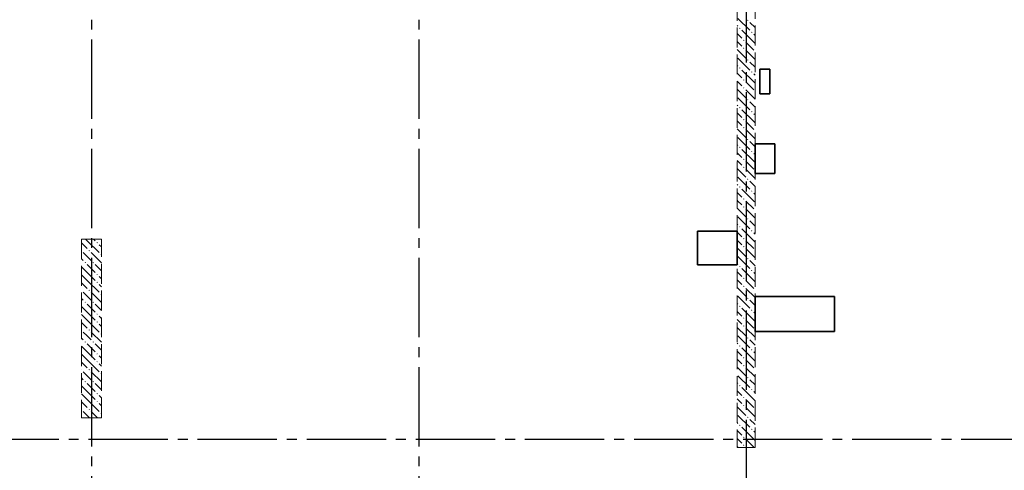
# Model space of a CAD drawing. Header units: millimetres. Extents: x 0 to 60308, y 0 to 42000.
# Tile 19 of 25: x 27516 to 37443, y 28490 to 33030. Entities that reach past the tile are written whole.
import ezdxf

# ---------------------------------------------------------------- set-up
doc = ezdxf.new("R2010")
doc.units = ezdxf.units.MM
doc.linetypes.add('______2', pattern=[270, 200, -70])
doc.linetypes.add('______5', pattern=[1100, 800, -100, 100, -100])
doc.layers.add('ЖБ Перекрытие верхний уровень', color=7, linetype='Continuous', lineweight=25, true_color=0xe0e0ff)
doc.layers.add('ЖБ Стена верхний уровень', color=7, linetype='Continuous', lineweight=25, true_color=0x006e00)
doc.layers.add('ЖБ Пилон', color=180, linetype='Continuous', lineweight=25)
doc.layers.add('Оси', color=40, linetype='______5', lineweight=18)

msp = doc.modelspace()

# ---------------------------------------------------------------- hatches: boundary and pattern name
at = {"layer": 'ЖБ Пилон', "linetype": 'Continuous', "lineweight": 18, "transparency": 33554687}
for points in [[(28290.5, 30783.1), (28296.9, 30789.6), (28303.4, 30783.1), (28296.9, 30776.6)], [(28140, 30706.6), (28143.5, 30703.1), (28140, 30699.7)], [(28210.4, 30703.1), (28216.9, 30709.6), (28223.4, 30703.1), (28216.9, 30696.6)], [(28170.5, 30583.1), (28177, 30589.6), (28183.5, 30583.1), (28177, 30576.6)], [(28250.5, 30583.1), (28257, 30589.6), (28263.5, 30583.1), (28257, 30576.6)], [(28330.5, 30663.1), (28337, 30669.6), (28340, 30666.6), (28340, 30659.7), (28337, 30656.6)], [(28290.5, 30463.1), (28296.9, 30469.6), (28303.4, 30463.1), (28296.9, 30456.6)], [(28290.5, 30383.1), (28296.9, 30389.6), (28303.4, 30383.1), (28296.9, 30376.6)], [(28140, 30306.6), (28143.5, 30303.1), (28140, 30299.7)], [(28210.4, 30303.1), (28216.9, 30309.6), (28223.4, 30303.1), (28216.9, 30296.6)], [(28170.5, 30183.1), (28177, 30189.6), (28183.5, 30183.1), (28177, 30176.6)], [(28250.5, 30183.1), (28257, 30189.6), (28263.5, 30183.1), (28257, 30176.6)], [(28330.5, 30263.1), (28337, 30269.6), (28340, 30266.6), (28340, 30259.7), (28337, 30256.6)], [(28290.5, 30063.1), (28296.9, 30069.6), (28303.4, 30063.1), (28296.9, 30056.6)], [(28290.5, 29983.1), (28296.9, 29989.6), (28303.4, 29983.1), (28296.9, 29976.6)], [(28140, 29906.6), (28143.5, 29903.1), (28140, 29899.7)], [(28210.4, 29903.1), (28216.9, 29909.6), (28223.4, 29903.1), (28216.9, 29896.6)], [(28170.5, 29783.1), (28177, 29789.6), (28183.5, 29783.1), (28177, 29776.6)], [(28250.5, 29783.1), (28257, 29789.6), (28263.5, 29783.1), (28257, 29776.6)], [(28330.5, 29863.1), (28337, 29869.6), (28340, 29866.6), (28340, 29859.7), (28337, 29856.6)], [(28290.5, 29663.1), (28296.9, 29669.6), (28303.4, 29663.1), (28296.9, 29656.6)], [(28290.5, 29583.1), (28296.9, 29589.6), (28303.4, 29583.1), (28296.9, 29576.6)], [(28140, 29506.6), (28143.5, 29503.1), (28140, 29499.7)], [(28210.4, 29503.1), (28216.9, 29509.6), (28223.4, 29503.1), (28216.9, 29496.6)], [(28170.5, 29383.1), (28177, 29389.6), (28183.5, 29383.1), (28177, 29376.6)], [(28250.5, 29383.1), (28257, 29389.6), (28263.5, 29383.1), (28257, 29376.6)], [(28330.5, 29463.1), (28337, 29469.6), (28340, 29466.6), (28340, 29459.7), (28337, 29456.6)], [(28290.5, 29263.1), (28296.9, 29269.6), (28303.4, 29263.1), (28296.9, 29256.6)], [(28290.5, 29183.1), (28296.9, 29189.6), (28303.4, 29183.1), (28296.9, 29176.6)], [(28140, 29106.6), (28143.5, 29103.1), (28140, 29099.7)], [(28210.4, 29103.1), (28216.9, 29109.6), (28223.4, 29103.1), (28216.9, 29096.6)], [(28330.5, 29063.1), (28337, 29069.6), (28340, 29066.6), (28340, 29059.7), (28337, 29056.6)]]:
    msp.add_hatch(color=7, dxfattribs=at).paths.add_polyline_path(points, flags=16)
at = {"layer": 'ЖБ Стена верхний уровень', "linetype": 'Continuous', "lineweight": 18, "transparency": 33554687}
for points in [[(34850.5, 33023.1), (34857, 33029.6), (34863.5, 33023.1), (34857, 33016.6)], [(34770.5, 32943.1), (34777, 32949.6), (34783.4, 32943.1), (34777, 32936.6)], [(34890.5, 32903.1), (34896.9, 32909.6), (34903.4, 32903.1), (34896.9, 32896.6)], [(34810.4, 32823.1), (34816.9, 32829.6), (34823.4, 32823.1), (34816.9, 32816.6)], [(34810.4, 32743.1), (34816.9, 32749.6), (34823.4, 32743.1), (34816.9, 32736.6)], [(34850.5, 32623.1), (34857, 32629.6), (34863.5, 32623.1), (34857, 32616.6)], [(34770.5, 32543.1), (34777, 32549.6), (34783.4, 32543.1), (34777, 32536.6)], [(34890.5, 32503.1), (34896.9, 32509.6), (34903.4, 32503.1), (34896.9, 32496.6)], [(34810.4, 32423.1), (34816.9, 32429.6), (34823.4, 32423.1), (34816.9, 32416.6)], [(34810.4, 32343.1), (34816.9, 32349.6), (34823.4, 32343.1), (34816.9, 32336.6)], [(34850.5, 32223.1), (34857, 32229.6), (34863.5, 32223.1), (34857, 32216.6)], [(34770.5, 32143.1), (34777, 32149.6), (34783.4, 32143.1), (34777, 32136.6)], [(34890.5, 32103.1), (34896.9, 32109.6), (34903.4, 32103.1), (34896.9, 32096.6)], [(34810.4, 32023.1), (34816.9, 32029.6), (34823.4, 32023.1), (34816.9, 32016.6)], [(34810.4, 31943.1), (34816.9, 31949.6), (34823.4, 31943.1), (34816.9, 31936.6)], [(34850.5, 31823.1), (34857, 31829.6), (34863.5, 31823.1), (34857, 31816.6)], [(34770.5, 31743.1), (34777, 31749.6), (34783.4, 31743.1), (34777, 31736.6)], [(34890.5, 31703.1), (34896.9, 31709.6), (34903.4, 31703.1), (34896.9, 31696.6)], [(34810.4, 31623.1), (34816.9, 31629.6), (34823.4, 31623.1), (34816.9, 31616.6)], [(34810.4, 31543.1), (34816.9, 31549.6), (34823.4, 31543.1), (34816.9, 31536.6)], [(34850.5, 31423.1), (34857, 31429.6), (34863.5, 31423.1), (34857, 31416.6)], [(34770.5, 31343.1), (34777, 31349.6), (34783.4, 31343.1), (34777, 31336.6)], [(34890.5, 31303.1), (34896.9, 31309.6), (34903.4, 31303.1), (34896.9, 31296.6)], [(34810.4, 31223.1), (34816.9, 31229.6), (34823.4, 31223.1), (34816.9, 31216.6)], [(34810.4, 31143.1), (34816.9, 31149.6), (34823.4, 31143.1), (34816.9, 31136.6)], [(34850.5, 31023.1), (34857, 31029.6), (34863.5, 31023.1), (34857, 31016.6)], [(34770.5, 30943.1), (34777, 30949.6), (34783.4, 30943.1), (34777, 30936.6)], [(34890.5, 30903.1), (34896.9, 30909.6), (34903.4, 30903.1), (34896.9, 30896.6)], [(34810.4, 30823.1), (34816.9, 30829.6), (34823.4, 30823.1), (34816.9, 30816.6)], [(34810.4, 30743.1), (34816.9, 30749.6), (34823.4, 30743.1), (34816.9, 30736.6)], [(34850.5, 30623.1), (34857, 30629.6), (34863.5, 30623.1), (34857, 30616.6)], [(34770.5, 30543.1), (34777, 30549.6), (34783.4, 30543.1), (34777, 30536.6)], [(34890.5, 30503.1), (34896.9, 30509.6), (34903.4, 30503.1), (34896.9, 30496.6)], [(34810.4, 30423.1), (34816.9, 30429.6), (34823.4, 30423.1), (34816.9, 30416.6)], [(34810.4, 30343.1), (34816.9, 30349.6), (34823.4, 30343.1), (34816.9, 30336.6)], [(34850.5, 30223.1), (34857, 30229.6), (34863.5, 30223.1), (34857, 30216.6)], [(34770.5, 30143.1), (34777, 30149.6), (34783.4, 30143.1), (34777, 30136.6)], [(34890.5, 30103.1), (34896.9, 30109.6), (34903.4, 30103.1), (34896.9, 30096.6)], [(34810.4, 30023.1), (34816.9, 30029.6), (34823.4, 30023.1), (34816.9, 30016.6)], [(34810.4, 29943.1), (34816.9, 29949.6), (34823.4, 29943.1), (34816.9, 29936.6)], [(34850.5, 29823.1), (34857, 29829.6), (34863.5, 29823.1), (34857, 29816.6)], [(34770.5, 29743.1), (34777, 29749.6), (34783.4, 29743.1), (34777, 29736.6)], [(34890.5, 29703.1), (34896.9, 29709.6), (34903.4, 29703.1), (34896.9, 29696.6)], [(34810.4, 29623.1), (34816.9, 29629.6), (34823.4, 29623.1), (34816.9, 29616.6)], [(34810.4, 29543.1), (34816.9, 29549.6), (34823.4, 29543.1), (34816.9, 29536.6)], [(34850.5, 29423.1), (34857, 29429.6), (34863.5, 29423.1), (34857, 29416.6)], [(34770.5, 29343.1), (34777, 29349.6), (34783.4, 29343.1), (34777, 29336.6)], [(34890.5, 29303.1), (34896.9, 29309.6), (34903.4, 29303.1), (34896.9, 29296.6)], [(34810.4, 29223.1), (34816.9, 29229.6), (34823.4, 29223.1), (34816.9, 29216.6)], [(34810.4, 29143.1), (34816.9, 29149.6), (34823.4, 29143.1), (34816.9, 29136.6)], [(34850.5, 29023.1), (34857, 29029.6), (34863.5, 29023.1), (34857, 29016.6)], [(34770.5, 28943.1), (34777, 28949.6), (34783.4, 28943.1), (34777, 28936.6)], [(34890.5, 28903.1), (34896.9, 28909.6), (34903.4, 28903.1), (34896.9, 28896.6)], [(34810.4, 28823.1), (34816.9, 28829.6), (34823.4, 28823.1), (34816.9, 28816.6)], [(34810.4, 28743.1), (34816.9, 28749.6), (34823.4, 28743.1), (34816.9, 28736.6)]]:
    msp.add_hatch(color=7, dxfattribs=at).paths.add_polyline_path(points, flags=16)

# ---------------------------------------------------------------- linework, layer by layer
at = {"layer": 'ЖБ Перекрытие верхний уровень', "color": 7, "linetype": 'Continuous', "lineweight": 35, "transparency": 33554687}
for p, q in [((35080, 32533.2), (34980, 32533.2)), ((34980, 32533.2), (34980, 32283.2)), ((35080, 32283.2), (35080, 32533.2)), ((34980, 32283.2), (35080, 32283.2)), ((35130, 31780), (34930, 31780)), ((34930, 31780), (34930, 31480)), ((35130, 31480), (35130, 31780)), ((34930, 31480), (35130, 31480)), ((34750, 30900), (34350, 30900)), ((34350, 30900), (34350, 30560)), ((34750, 30560), (34750, 30900)), ((34350, 30560), (34750, 30560)), ((35730, 30240), (34930, 30240)), ((34930, 30240), (34930, 29890)), ((35730, 29890), (35730, 30240)), ((34930, 29890), (35730, 29890))]:
    msp.add_line(p, q, dxfattribs=at)
at = {"layer": 'ЖБ Пилон', "color": 253, "linetype": '______2', "lineweight": 13, "true_color": 0xa0a0a0, "transparency": 33554687}
for p, q in [((28140, 30820), (28140, 29020)), ((28340, 30820), (28140, 30820)), ((28340, 29020), (28340, 30820)), ((28140, 29020), (28340, 29020))]:
    msp.add_line(p, q, dxfattribs=at)
at = {"layer": 'ЖБ Пилон', "color": 9, "linetype": 'Continuous', "lineweight": 18, "true_color": 0xc7c7c7, "transparency": 33554687}
for p, q in [((28140, 30780.1), (28196.9, 30723.1)), ((28180.1, 30820), (28196.9, 30803.1)), ((28196.9, 30803.1), (28316.9, 30683.1)), ((28260.1, 30820), (28277, 30803.1)), ((28196.9, 30643.1), (28157, 30683.1)), ((28237, 30683.1), (28340, 30580.1)), ((28316.9, 30763.1), (28340, 30740.1)), ((28140, 30620.1), (28157, 30603.1)), ((28237, 30603.1), (28196.9, 30643.1)), ((28196.9, 30483.1), (28140, 30540.1)), ((28196.9, 30563.1), (28277, 30483.1)), ((28196.9, 30483.1), (28277, 30403.1)), ((28277, 30563.1), (28340, 30500.1)), ((28140, 30460.1), (28196.9, 30403.1)), ((28140, 30380.1), (28196.9, 30323.1)), ((28196.9, 30403.1), (28316.9, 30283.1)), ((28340, 30420.1), (28316.9, 30443.1)), ((28196.9, 30243.1), (28157, 30283.1)), ((28237, 30283.1), (28340, 30180.1)), ((28316.9, 30363.1), (28340, 30340.1)), ((28140, 30220.1), (28157, 30203.1)), ((28237, 30203.1), (28196.9, 30243.1)), ((28196.9, 30083.1), (28140, 30140.1)), ((28196.9, 30163.1), (28277, 30083.1)), ((28196.9, 30083.1), (28277, 30003.1)), ((28277, 30163.1), (28340, 30100.1)), ((28140, 30060.1), (28196.9, 30003.1)), ((28196.9, 30003.1), (28316.9, 29883.1)), ((28340, 30020.1), (28316.9, 30043.1)), ((28140, 29980.1), (28196.9, 29923.1)), ((28196.9, 29843.1), (28157, 29883.1)), ((28237, 29883.1), (28340, 29780.1)), ((28316.9, 29963.1), (28340, 29940.1)), ((28140, 29820.1), (28157, 29803.1)), ((28237, 29803.1), (28196.9, 29843.1)), ((28196.9, 29683.1), (28140, 29740.1)), ((28196.9, 29763.1), (28277, 29683.1)), ((28277, 29763.1), (28340, 29700.1)), ((28140, 29660.1), (28196.9, 29603.1)), ((28196.9, 29683.1), (28277, 29603.1)), ((28196.9, 29603.1), (28316.9, 29483.1)), ((28340, 29620.1), (28316.9, 29643.1)), ((28140, 29580.1), (28196.9, 29523.1)), ((28316.9, 29563.1), (28340, 29540.1)), ((28140, 29420.1), (28157, 29403.1)), ((28196.9, 29443.1), (28157, 29483.1)), ((28237, 29403.1), (28196.9, 29443.1)), ((28237, 29483.1), (28340, 29380.1)), ((28196.9, 29283.1), (28140, 29340.1)), ((28196.9, 29363.1), (28277, 29283.1)), ((28277, 29363.1), (28340, 29300.1)), ((28140, 29260.1), (28196.9, 29203.1)), ((28196.9, 29283.1), (28277, 29203.1)), ((28196.9, 29203.1), (28316.9, 29083.1)), ((28340, 29220.1), (28316.9, 29243.1)), ((28140, 29180.1), (28196.9, 29123.1)), ((28316.9, 29163.1), (28340, 29140.1)), ((28140, 29020.1), (28140.1, 29020)), ((28196.9, 29043.1), (28157, 29083.1)), ((28220.1, 29020), (28196.9, 29043.1)), ((28237, 29083.1), (28300.1, 29020))]:
    msp.add_line(p, q, dxfattribs=at)
at = {"layer": 'ЖБ Стена верхний уровень', "color": 251, "linetype": '______2', "lineweight": 13, "true_color": 0x656565, "transparency": 33554687}
for p, q in [((34750, 34300), (34750, 28720)), ((34930, 28720), (34930, 34300)), ((34750, 28720), (34930, 28720))]:
    msp.add_line(p, q, dxfattribs=at)
at = {"layer": 'ЖБ Стена верхний уровень', "color": 9, "linetype": 'Continuous', "lineweight": 18, "true_color": 0xc7c7c7, "transparency": 33554687}
for p, q in [((34750, 32970.1), (34757, 32963.1)), ((34757, 33043.1), (34877, 32923.1)), ((34930, 32950.1), (34877, 33003.1)), ((34750, 32890.1), (34796.9, 32843.1)), ((34916.9, 32803.1), (34796.9, 32923.1)), ((34916.9, 32883.1), (34930, 32870.1)), ((34757, 32803.1), (34750, 32810.1)), ((34796.9, 32763.1), (34757, 32803.1)), ((34837, 32803.1), (34916.9, 32723.1)), ((34916.9, 32803.1), (34930, 32790.1)), ((34750, 32730.1), (34837, 32643.1)), ((34837, 32723.1), (34930, 32630.1)), ((34750, 32570.1), (34757, 32563.1)), ((34757, 32643.1), (34877, 32523.1)), ((34930, 32550.1), (34877, 32603.1)), ((34750, 32490.1), (34796.9, 32443.1)), ((34916.9, 32403.1), (34796.9, 32523.1)), ((34916.9, 32483.1), (34930, 32470.1)), ((34757, 32403.1), (34750, 32410.1)), ((34796.9, 32363.1), (34757, 32403.1)), ((34837, 32403.1), (34916.9, 32323.1)), ((34916.9, 32403.1), (34930, 32390.1)), ((34750, 32330.1), (34837, 32243.1)), ((34837, 32323.1), (34930, 32230.1)), ((34750, 32170.1), (34757, 32163.1)), ((34757, 32243.1), (34877, 32123.1)), ((34930, 32150.1), (34877, 32203.1)), ((34750, 32090.1), (34796.9, 32043.1)), ((34916.9, 32003.1), (34796.9, 32123.1)), ((34916.9, 32083.1), (34930, 32070.1)), ((34757, 32003.1), (34750, 32010.1)), ((34796.9, 31963.1), (34757, 32003.1)), ((34837, 32003.1), (34916.9, 31923.1)), ((34916.9, 32003.1), (34930, 31990.1)), ((34750, 31930.1), (34837, 31843.1)), ((34837, 31923.1), (34930, 31830.1)), ((34750, 31770.1), (34757, 31763.1)), ((34757, 31843.1), (34877, 31723.1)), ((34930, 31750.1), (34877, 31803.1)), ((34750, 31690.1), (34796.9, 31643.1)), ((34916.9, 31603.1), (34796.9, 31723.1)), ((34916.9, 31683.1), (34930, 31670.1)), ((34757, 31603.1), (34750, 31610.1)), ((34796.9, 31563.1), (34757, 31603.1)), ((34837, 31603.1), (34916.9, 31523.1)), ((34916.9, 31603.1), (34930, 31590.1)), ((34750, 31530.1), (34837, 31443.1)), ((34837, 31523.1), (34930, 31430.1)), ((34757, 31443.1), (34877, 31323.1)), ((34930, 31350.1), (34877, 31403.1)), ((34750, 31370.1), (34757, 31363.1)), ((34750, 31290.1), (34796.9, 31243.1)), ((34916.9, 31203.1), (34796.9, 31323.1)), ((34916.9, 31283.1), (34930, 31270.1)), ((34757, 31203.1), (34750, 31210.1)), ((34796.9, 31163.1), (34757, 31203.1)), ((34837, 31203.1), (34916.9, 31123.1)), ((34916.9, 31203.1), (34930, 31190.1)), ((34750, 31130.1), (34837, 31043.1)), ((34837, 31123.1), (34930, 31030.1)), ((34757, 31043.1), (34877, 30923.1)), ((34930, 30950.1), (34877, 31003.1)), ((34750, 30970.1), (34757, 30963.1)), ((34750, 30890.1), (34796.9, 30843.1)), ((34916.9, 30803.1), (34796.9, 30923.1)), ((34916.9, 30883.1), (34930, 30870.1)), ((34757, 30803.1), (34750, 30810.1)), ((34796.9, 30763.1), (34757, 30803.1)), ((34837, 30803.1), (34916.9, 30723.1)), ((34916.9, 30803.1), (34930, 30790.1)), ((34750, 30730.1), (34837, 30643.1)), ((34837, 30723.1), (34930, 30630.1)), ((34757, 30643.1), (34877, 30523.1)), ((34930, 30550.1), (34877, 30603.1)), ((34750, 30570.1), (34757, 30563.1)), ((34750, 30490.1), (34796.9, 30443.1)), ((34916.9, 30403.1), (34796.9, 30523.1)), ((34916.9, 30483.1), (34930, 30470.1)), ((34757, 30403.1), (34750, 30410.1)), ((34796.9, 30363.1), (34757, 30403.1)), ((34837, 30403.1), (34916.9, 30323.1)), ((34916.9, 30403.1), (34930, 30390.1)), ((34750, 30330.1), (34837, 30243.1)), ((34837, 30323.1), (34930, 30230.1)), ((34757, 30243.1), (34877, 30123.1)), ((34930, 30150.1), (34877, 30203.1)), ((34750, 30170.1), (34757, 30163.1)), ((34750, 30090.1), (34796.9, 30043.1)), ((34916.9, 30003.1), (34796.9, 30123.1)), ((34916.9, 30083.1), (34930, 30070.1)), ((34757, 30003.1), (34750, 30010.1)), ((34796.9, 29963.1), (34757, 30003.1)), ((34837, 30003.1), (34916.9, 29923.1)), ((34916.9, 30003.1), (34930, 29990.1)), ((34750, 29930.1), (34837, 29843.1)), ((34837, 29923.1), (34930, 29830.1)), ((34757, 29843.1), (34877, 29723.1)), ((34930, 29750.1), (34877, 29803.1)), ((34750, 29770.1), (34757, 29763.1)), ((34750, 29690.1), (34796.9, 29643.1)), ((34916.9, 29603.1), (34796.9, 29723.1)), ((34757, 29603.1), (34750, 29610.1)), ((34796.9, 29563.1), (34757, 29603.1)), ((34837, 29603.1), (34916.9, 29523.1)), ((34916.9, 29683.1), (34930, 29670.1)), ((34916.9, 29603.1), (34930, 29590.1)), ((34750, 29530.1), (34837, 29443.1)), ((34837, 29523.1), (34930, 29430.1)), ((34757, 29443.1), (34877, 29323.1)), ((34930, 29350.1), (34877, 29403.1)), ((34750, 29370.1), (34757, 29363.1)), ((34750, 29290.1), (34796.9, 29243.1)), ((34916.9, 29203.1), (34796.9, 29323.1)), ((34757, 29203.1), (34750, 29210.1)), ((34796.9, 29163.1), (34757, 29203.1)), ((34837, 29203.1), (34916.9, 29123.1)), ((34916.9, 29283.1), (34930, 29270.1)), ((34916.9, 29203.1), (34930, 29190.1)), ((34750, 29130.1), (34837, 29043.1)), ((34837, 29123.1), (34930, 29030.1)), ((34757, 29043.1), (34877, 28923.1)), ((34930, 28950.1), (34877, 29003.1)), ((34750, 28970.1), (34757, 28963.1)), ((34750, 28890.1), (34796.9, 28843.1)), ((34916.9, 28803.1), (34796.9, 28923.1)), ((34757, 28803.1), (34750, 28810.1)), ((34796.9, 28763.1), (34757, 28803.1)), ((34837, 28803.1), (34916.9, 28723.1)), ((34916.9, 28883.1), (34930, 28870.1)), ((34916.9, 28803.1), (34930, 28790.1)), ((34750, 28730.1), (34760.1, 28720)), ((34837, 28723.1), (34840.1, 28720))]:
    msp.add_line(p, q, dxfattribs=at)
at = {"layer": 'Оси', "color": 8, "linetype": '______5', "lineweight": -3, "transparency": 33554687}
for p, q in [((34840, 38900), (34840, 16970)), ((28240, 35030), (28240, 16970)), ((31540, 35030), (31540, 16970)), ((49910, 28800), (4600, 28800))]:
    msp.add_line(p, q, dxfattribs=at)

doc.saveas('drawing.dxf')
